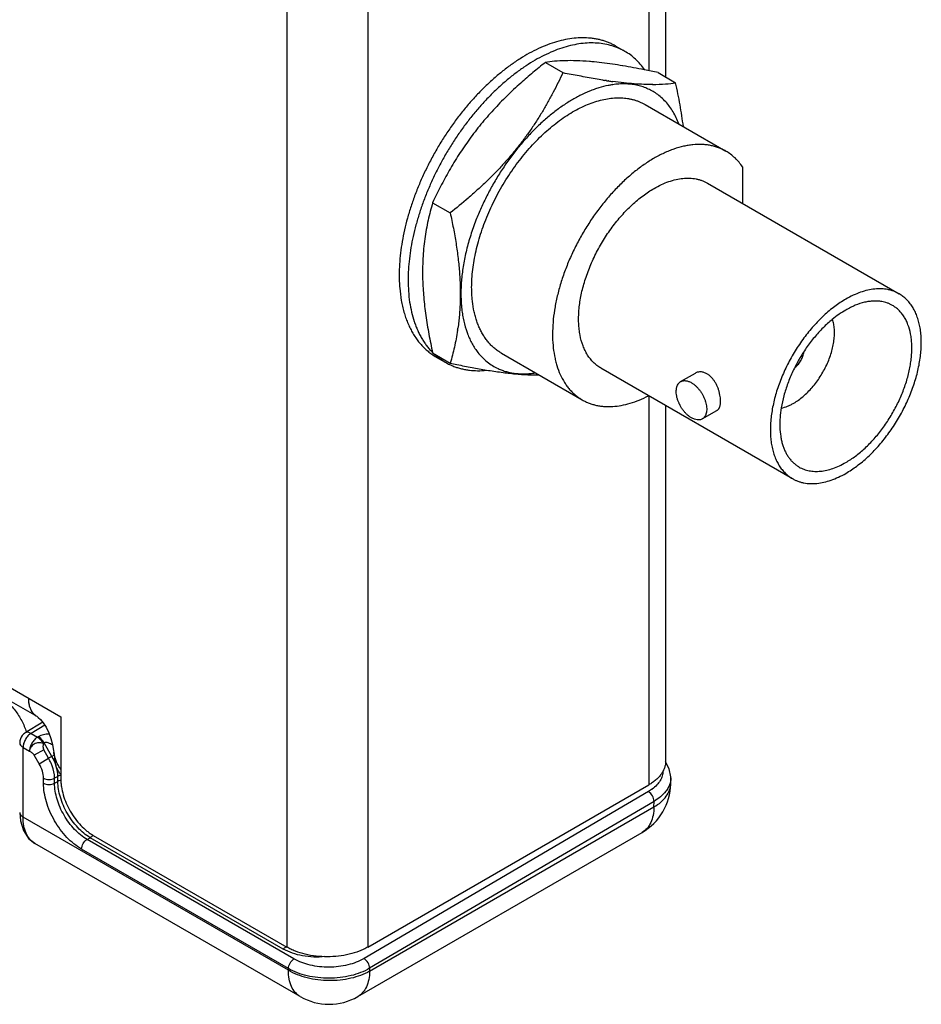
# Model space of a CAD drawing. Header units: inches. Extents: x 0 to 22, y 0 to 17.
# Tile 7 of 23: x 3.5 to 5, y 10.8 to 12.6. Entities that reach past the tile are written whole.
import ezdxf

# ---------------------------------------------------------------- set-up
doc = ezdxf.new("R2010")
doc.units = ezdxf.units.IN
doc.header["$LTSCALE"] = 1.21
doc.header["$MEASUREMENT"] = 0
doc.layers.get('0').update_dxf_attribs({"linetype": 'CONTINUOUS'})
doc.layers.add('FEATURES', color=7, linetype='CONTINUOUS')

msp = doc.modelspace()

# ---------------------------------------------------------------- linework, layer by layer
at = {"color": 3, "linetype": 'CONTINUOUS'}
for p, q in [((3.9316, 13.5412), (3.9316, 10.9456)), ((4.073, 13.5412), (4.073, 10.9456)), ((4.5619, 12.7447), (4.5619, 12.4713)), ((4.5912, 12.7278), (4.5912, 12.4605)), ((2.1426, 12.1525), (3.5384, 11.3465)), ((3.497, 11.3468), (2.1571, 12.1204)), ((4.5619, 11.9055), (4.5619, 11.2279)), ((4.5912, 11.8886), (4.5912, 11.2688)), ((3.4855, 11.3612), (3.4842, 11.365)), ((3.5384, 11.3465), (3.5384, 11.238)), ((3.5308, 11.2683), (3.5285, 11.2748)), ((3.5337, 11.2531), (3.5312, 11.2589)), ((4.073, 10.9456), (4.5619, 11.2279)), ((3.595, 11.14), (3.9316, 10.9456))]:
    msp.add_line(p, q, dxfattribs=at)
at = {"color": 7, "linetype": 'CONTINUOUS'}
for p, q in [((4.5047, 12.5139), (4.5166, 12.507)), ((4.3819, 12.4855), (4.4125, 12.4679)), ((4.5781, 12.468), (4.6087, 12.4504)), ((4.4872, 12.454), (4.4855, 12.4543)), ((4.4883, 12.4539), (4.4872, 12.454)), ((4.4915, 12.4534), (4.4912, 12.4534)), ((4.4972, 12.4466), (4.4971, 12.4466)), ((4.5554, 12.4124), (4.6962, 12.3312)), ((4.7253, 12.3036), (4.7253, 12.2401)), ((4.664, 12.2755), (4.9978, 12.0828)), ((4.1857, 12.2414), (4.2163, 12.2238)), ((4.1857, 11.9798), (4.2163, 11.9622)), ((4.1921, 11.9726), (4.2077, 11.9637)), ((4.3054, 11.9794), (4.4461, 11.8982)), ((4.4783, 11.9538), (4.812, 11.7611)), ((4.6174, 11.9299), (4.643, 11.9447)), ((4.6549, 11.865), (4.6805, 11.8797)), ((3.5072, 11.3371), (3.4765, 11.3185)), ((3.5106, 11.3321), (3.4866, 11.3176)), ((3.4866, 11.3176), (3.4979, 11.311)), ((3.4992, 11.3118), (3.4979, 11.311)), ((3.5092, 11.3012), (3.5079, 11.3005)), ((3.5229, 11.2775), (3.5092, 11.3012)), ((3.4727, 11.2932), (3.484, 11.2867)), ((3.4727, 11.1718), (3.4727, 11.2932)), ((3.5088, 11.2889), (3.4923, 11.2794)), ((3.5008, 11.2648), (3.4923, 11.2794)), ((3.5172, 11.2743), (3.5088, 11.2889)), ((3.5267, 11.2797), (3.5229, 11.2775)), ((3.5008, 11.2648), (3.5172, 11.2743)), ((3.5229, 11.2775), (3.5172, 11.2743)), ((3.5083, 11.2309), (3.5083, 11.2396)), ((3.5333, 11.2427), (3.5276, 11.2395)), ((3.5276, 11.2308), (3.5276, 11.2395)), ((3.5276, 11.2308), (3.5333, 11.2341)), ((3.5333, 11.2341), (3.5333, 11.2427)), ((4.6002, 11.2302), (4.6004, 11.2401)), ((4.6002, 11.2302), (4.6002, 11.2302)), ((4.5613, 11.2164), (4.0662, 10.9256)), ((4.5668, 11.22), (4.5613, 11.2164)), ((4.5711, 11.1993), (4.076, 10.9086)), ((4.5709, 11.1895), (4.5711, 11.1993)), ((4.076, 10.9037), (4.5709, 11.1895)), ((3.9346, 10.9051), (3.4727, 11.1718)), ((4.0553, 10.8594), (4.5502, 11.1451)), ((3.9553, 10.8594), (3.4933, 11.1261)), ((3.5842, 11.1329), (3.5897, 11.136)), ((3.9443, 10.925), (3.5842, 11.1329)), ((3.9255, 10.9422), (3.5897, 11.136)), ((3.9346, 10.9082), (3.5746, 11.1161)), ((3.9346, 10.9082), (3.9346, 10.9051)), ((4.076, 10.9086), (4.076, 10.9037))]:
    msp.add_line(p, q, dxfattribs=at)
at = {"color": 3, "linetype": 'CONTINUOUS'}
for points in [[(3.497, 11.3468), (3.4992, 11.3453), (3.5032, 11.3417), (3.508, 11.3361), (3.513, 11.3283), (3.5175, 11.3188), (3.521, 11.3088), (3.5237, 11.2982), (3.5258, 11.2871), (3.5262, 11.2851)], [(3.5262, 11.2851), (3.5274, 11.2762), (3.5276, 11.2745)]]:
    msp.add_lwpolyline(points, dxfattribs=at)
at = {"color": 7, "linetype": 'CONTINUOUS'}
for points in [[(4.6004, 11.2401), (4.6004, 11.242), (4.5976, 11.2561), (4.591, 11.268)], [(3.4669, 11.1799), (3.4681, 11.1652), (3.4733, 11.1483), (3.4824, 11.1347), (3.4933, 11.1261)]]:
    msp.add_lwpolyline(points, dxfattribs=at)
for centre, radius, start, end in [((4.4525, 12.4236), 0.1043, 59.9989, 63.4581), ((4.4676, 12.4137), 0.1053, 62.2265, 69.6044), ((4.4681, 12.4146), 0.1043, 59.9989, 62.2146), ((4.4166, 11.9727), 0.5163, 84.8982, 85.3439), ((4.3633, 11.5565), 0.9359, 80.5796, 81.6684), ((4.3076, 11.2287), 1.2684, 78.7937, 80.5242), ((4.798, 14.2913), 1.8637, 258.0609, 258.5082), ((4.1998, 10.679), 1.8285, 78.0612, 78.8277), ((4.6231, 13.3512), 0.9074, 261.0495, 261.2805), ((4.6139, 13.2907), 0.8463, 261.4603, 261.6596), ((4.5205, 12.2989), 0.1495, 99.0216, 101.3752), ((4.6055, 13.2324), 0.7873, 261.6773, 262.2403), ((4.5197, 12.304), 0.1444, 98.2057, 98.9766), ((4.5662, 12.7448), 0.2975, 270.4699, 274.8377), ((4.5695, 12.7046), 0.2573, 274.8715, 278.7711), ((3.8225, 12.0814), 0.4112, 351.3253, 351.8541), ((4.3895, 12.0675), 0.153, 197.8693, 200.5664), ((4.3837, 12.0654), 0.1468, 200.589, 200.8293), ((4.2444, 12.0631), 0.1045, 234.8604, 239.9948), ((4.2636, 12.0585), 0.1102, 225.3537, 228.1317), ((4.2621, 12.0569), 0.1081, 228.138, 230.4069), ((4.2602, 12.0546), 0.105, 230.3847, 239.9841), ((4.2599, 12.054), 0.1044, 239.9992, 244.5757), ((4.2603, 12.055), 0.1054, 244.5749, 249.075), ((4.616, 13.8537), 1.9334, 258.0674, 258.4225), ((3.4869, 11.3014), 0.02, 141.1173, 180.0124), ((3.4425, 11.2313), 0.0862, 23.5221, 29.9233), ((4.5002, 11.2317), 0.1, 300.0013, 359.124), ((4.5266, 11.2765), 0.0694, 305.4216, 306.3991), ((4.0053, 10.946), 0.1, 239.9997, 299.9997)]:
    msp.add_arc(centre, radius, start, end, dxfattribs=at)
for points, knots in [([(4.4991, 12.5169), (4.4972, 12.5179), (4.4932, 12.5197), (4.487, 12.5221), (4.4807, 12.5241), (4.4742, 12.5257), (4.4675, 12.527), (4.4583, 12.5282), (4.4464, 12.5288), (4.4317, 12.5279), (4.4167, 12.5256), (4.4012, 12.5217), (4.3855, 12.5165), (4.3697, 12.5097), (4.3537, 12.5016), (4.3376, 12.4921), (4.3217, 12.4813), (4.3059, 12.4693), (4.2903, 12.4561), (4.275, 12.4418), (4.2601, 12.4264), (4.2456, 12.4101), (4.2317, 12.3929), (4.2185, 12.3749), (4.2058, 12.3562), (4.194, 12.3369), (4.1829, 12.3172), (4.1728, 12.297), (4.1635, 12.2766), (4.1552, 12.256), (4.1479, 12.2353), (4.1417, 12.2147), (4.1365, 12.1942), (4.1325, 12.174), (4.1296, 12.1541), (4.1278, 12.1347), (4.1274, 12.122), (4.1274, 12.1157)], [0, 0, 0, 0, 0.010628, 0.02131, 0.032073, 0.042943, 0.053943, 0.065099, 0.087946, 0.111639, 0.136295, 0.161995, 0.188791, 0.21671, 0.245749, 0.275888, 0.307084, 0.339277, 0.372394, 0.406348, 0.441043, 0.476372, 0.512222, 0.548472, 0.585, 0.621679, 0.65838, 0.694974, 0.731335, 0.767336, 0.802858, 0.837785, 0.872006, 0.90542, 0.937943, 0.969499, 1, 1, 1, 1]), ([(4.5043, 12.5124), (4.5003, 12.5139), (4.4919, 12.5164), (4.4788, 12.5188), (4.4651, 12.5198), (4.451, 12.5193), (4.4364, 12.5174), (4.4215, 12.5141), (4.4063, 12.5094), (4.3909, 12.5033), (4.3754, 12.4959), (4.3598, 12.4872), (4.3442, 12.4772), (4.3287, 12.4661), (4.3135, 12.4537), (4.2984, 12.4403), (4.2837, 12.4259), (4.2694, 12.4105), (4.2555, 12.3943), (4.2422, 12.3772), (4.2295, 12.3595), (4.2175, 12.3411), (4.2062, 12.3222), (4.1957, 12.3028), (4.186, 12.2831), (4.1772, 12.2632), (4.1693, 12.2431), (4.1624, 12.223), (4.1565, 12.2029), (4.1516, 12.183), (4.1478, 12.1634), (4.145, 12.1441), (4.1434, 12.1252), (4.143, 12.1128), (4.143, 12.1067)], [0, 0, 0, 0, 0.021372, 0.043218, 0.065709, 0.088988, 0.113171, 0.138341, 0.164558, 0.191852, 0.220231, 0.24968, 0.280167, 0.311644, 0.344047, 0.3773, 0.411317, 0.446002, 0.481253, 0.51696, 0.553009, 0.589284, 0.625665, 0.66203, 0.698259, 0.734234, 0.769836, 0.804955, 0.839482, 0.873314, 0.906359, 0.938537, 0.969778, 1, 1, 1, 1]), ([(4.5546, 12.4734), (4.5522, 12.4767), (4.5473, 12.4829), (4.539, 12.4914), (4.53, 12.4988), (4.5235, 12.503), (4.5202, 12.5049)], [0, 0, 0, 0, 0.25664, 0.507663, 0.754818, 1, 1, 1, 1]), ([(4.3819, 12.4855), (4.3746, 12.4798), (4.3601, 12.4681), (4.346, 12.4559), (4.3391, 12.4497)], [0, 0, 0, 0, 0.500389, 1, 1, 1, 1]), ([(4.4585, 12.4873), (4.451, 12.4879), (4.4369, 12.4887), (4.4167, 12.4888), (4.3986, 12.4878), (4.3872, 12.4864), (4.3819, 12.4855)], [0, 0, 0, 0, 0.291882, 0.553703, 0.788335, 1, 1, 1, 1]), ([(4.4989, 12.4826), (4.4927, 12.4835), (4.4805, 12.4851), (4.4684, 12.4864), (4.4625, 12.4869)], [0, 0, 0, 0, 0.515444, 1, 1, 1, 1]), ([(4.4125, 12.4679), (4.4071, 12.4564), (4.3987, 12.4392), (4.3865, 12.4168), (4.3768, 12.4), (4.3665, 12.3835), (4.3575, 12.37), (4.3499, 12.3593), (4.3421, 12.3487), (4.332, 12.3356), (4.3214, 12.3229), (4.3126, 12.3129), (4.3036, 12.303), (4.292, 12.2908), (4.2776, 12.2767), (4.2628, 12.2629), (4.2426, 12.245), (4.2269, 12.2322), (4.2163, 12.2238)], [0, 0, 0, 0, 0.120357, 0.18106, 0.242142, 0.303614, 0.365483, 0.396564, 0.427742, 0.490368, 0.553334, 0.584932, 0.6166, 0.680117, 0.743842, 0.80773, 0.871741, 1, 1, 1, 1]), ([(4.4819, 12.4548), (4.4775, 12.4555), (4.4685, 12.457), (4.4548, 12.4595), (4.4409, 12.4621), (4.4315, 12.464), (4.4267, 12.4649)], [0, 0, 0, 0, 0.240371, 0.487631, 0.741071, 1, 1, 1, 1]), ([(4.3391, 12.4497), (4.3307, 12.4422), (4.3145, 12.4271), (4.2913, 12.4032), (4.2696, 12.3782), (4.2495, 12.3522), (4.2312, 12.3254), (4.2145, 12.2979), (4.1993, 12.2699), (4.1901, 12.251), (4.1857, 12.2414)], [0, 0, 0, 0, 0.128431, 0.256257, 0.383227, 0.509108, 0.633737, 0.757054, 0.879104, 1, 1, 1, 1]), ([(4.491, 12.4455), (4.4856, 12.4444), (4.4775, 12.4424), (4.4668, 12.4388), (4.4557, 12.4345), (4.4447, 12.4294), (4.4337, 12.4236), (4.4225, 12.4171), (4.4085, 12.4079), (4.3921, 12.3954), (4.3759, 12.3815), (4.3602, 12.3663), (4.3449, 12.3499), (4.3303, 12.3323), (4.3164, 12.3138), (4.3033, 12.2944), (4.2911, 12.2743), (4.28, 12.2536), (4.2699, 12.2325), (4.2639, 12.2182), (4.2611, 12.211)], [0, 0, 0, 0, 0.048581, 0.073789, 0.099614, 0.153118, 0.180802, 0.209091, 0.267421, 0.327975, 0.390564, 0.454959, 0.5209, 0.588103, 0.656262, 0.72506, 0.794161, 0.863239, 0.931977, 1, 1, 1, 1]), ([(4.5753, 12.4311), (4.5727, 12.4329), (4.5673, 12.4363), (4.5588, 12.4405), (4.5497, 12.4438), (4.5403, 12.4462), (4.5304, 12.4478), (4.5202, 12.4484), (4.5097, 12.4482), (4.5027, 12.4474), (4.4991, 12.4469)], [0, 0, 0, 0, 0.119111, 0.238367, 0.3586, 0.480612, 0.60514, 0.73285, 0.864312, 1, 1, 1, 1]), ([(4.5687, 12.4472), (4.5635, 12.4472), (4.5528, 12.4473), (4.536, 12.4483), (4.518, 12.4499), (4.5056, 12.4514), (4.4992, 12.4523)], [0, 0, 0, 0, 0.221572, 0.462054, 0.721757, 1, 1, 1, 1]), ([(4.6221, 12.374), (4.6205, 12.3866), (4.6176, 12.4057), (4.6128, 12.4311), (4.6101, 12.4439), (4.6087, 12.4504)], [0, 0, 0, 0, 0.493944, 0.745682, 1, 1, 1, 1]), ([(4.5914, 12.417), (4.5889, 12.4197), (4.5838, 12.4247), (4.5782, 12.4291), (4.5753, 12.4311)], [0, 0, 0, 0, 0.503667, 1, 1, 1, 1]), ([(4.2536, 12.0938), (4.2536, 12.0989), (4.254, 12.1093), (4.2554, 12.1251), (4.2578, 12.1412), (4.2612, 12.1576), (4.2654, 12.1743), (4.2705, 12.191), (4.2765, 12.2078), (4.2833, 12.2245), (4.291, 12.2411), (4.2993, 12.2574), (4.3084, 12.2734), (4.3182, 12.289), (4.3285, 12.3041), (4.3394, 12.3185), (4.3508, 12.3324), (4.3626, 12.3454), (4.3748, 12.3577), (4.3873, 12.3691), (4.4, 12.3796), (4.4129, 12.3891), (4.4259, 12.3975), (4.4389, 12.4048), (4.4518, 12.4111), (4.4647, 12.4161), (4.4774, 12.42), (4.4898, 12.4226), (4.5019, 12.4241), (4.5136, 12.4243), (4.5231, 12.4234), (4.5304, 12.422), (4.5357, 12.4207), (4.5409, 12.4191), (4.5459, 12.4172), (4.5508, 12.415), (4.5539, 12.4133), (4.5554, 12.4124)], [0, 0, 0, 0, 0.030656, 0.062385, 0.095098, 0.128718, 0.163154, 0.198301, 0.234046, 0.270266, 0.306838, 0.343631, 0.380512, 0.417349, 0.45401, 0.490362, 0.526279, 0.561638, 0.596325, 0.630229, 0.663255, 0.695315, 0.726338, 0.756268, 0.785067, 0.81272, 0.839235, 0.864647, 0.889024, 0.912464, 0.935099, 0.94617, 0.957105, 0.967928, 0.978666, 0.989348, 1, 1, 1, 1]), ([(4.6144, 12.3786), (4.613, 12.3823), (4.6099, 12.3894), (4.6045, 12.3995), (4.5984, 12.4087), (4.5938, 12.4144), (4.5914, 12.417)], [0, 0, 0, 0, 0.262287, 0.515644, 0.761115, 1, 1, 1, 1]), ([(4.6962, 12.3312), (4.6941, 12.3323), (4.6899, 12.3345), (4.6833, 12.3373), (4.6765, 12.3395), (4.6693, 12.3412), (4.662, 12.3423), (4.6518, 12.3431), (4.6413, 12.3427), (4.6306, 12.3413), (4.6195, 12.3391), (4.6082, 12.3358), (4.597, 12.3316), (4.5854, 12.3265), (4.5707, 12.3189), (4.5534, 12.3079), (4.5363, 12.295), (4.5195, 12.2804), (4.5032, 12.2642), (4.4875, 12.2466), (4.4727, 12.2277), (4.4588, 12.2078), (4.446, 12.187), (4.4343, 12.1654), (4.424, 12.1434), (4.4151, 12.1211), (4.4077, 12.0988), (4.4018, 12.0766), (4.3976, 12.0547), (4.395, 12.0334), (4.3941, 12.0129), (4.3949, 11.9934), (4.397, 11.9779), (4.3996, 11.9661), (4.4026, 11.9552), (4.4074, 11.9424), (4.4136, 11.9306), (4.4194, 11.9222), (4.424, 11.9164), (4.429, 11.911), (4.4344, 11.9062), (4.4401, 11.9019), (4.4441, 11.8993), (4.4461, 11.8982)], [0, 0, 0, 0, 0.011243, 0.02254, 0.033944, 0.045505, 0.05727, 0.06928, 0.094166, 0.107118, 0.120434, 0.148211, 0.162703, 0.177598, 0.208583, 0.241126, 0.275128, 0.310449, 0.346916, 0.384331, 0.422473, 0.461109, 0.499994, 0.538879, 0.577516, 0.615659, 0.653074, 0.689543, 0.724866, 0.758869, 0.791415, 0.822402, 0.851781, 0.865873, 0.879572, 0.905828, 0.930717, 0.942727, 0.954492, 0.966053, 0.977458, 0.988756, 1, 1, 1, 1]), ([(4.7253, 12.3036), (4.7233, 12.3065), (4.7192, 12.3119), (4.7122, 12.3194), (4.7046, 12.3259), (4.699, 12.3295), (4.6962, 12.3312)], [0, 0, 0, 0, 0.257458, 0.508717, 0.755528, 1, 1, 1, 1]), ([(4.5711, 12.2663), (4.5753, 12.2687), (4.5837, 12.2731), (4.5965, 12.2783), (4.609, 12.282), (4.6212, 12.284), (4.6311, 12.2844), (4.6386, 12.2838), (4.6441, 12.283), (4.6494, 12.2817), (4.6545, 12.2801), (4.6594, 12.278), (4.6625, 12.2764), (4.664, 12.2755)], [0, 0, 0, 0, 0.148506, 0.289434, 0.422629, 0.548499, 0.667823, 0.725409, 0.781814, 0.837243, 0.891922, 0.94609, 1, 1, 1, 1]), ([(4.4783, 11.9538), (4.476, 11.9551), (4.4716, 11.9581), (4.4655, 11.9633), (4.46, 11.9694), (4.4551, 11.9763), (4.4509, 11.9839), (4.446, 11.9952), (4.4426, 12.0077), (4.4406, 12.021), (4.4398, 12.0316), (4.4397, 12.0427), (4.4403, 12.0542), (4.4416, 12.066), (4.4436, 12.0781), (4.4463, 12.0904), (4.4509, 12.107), (4.4582, 12.1279), (4.4674, 12.1484), (4.4759, 12.1644), (4.4828, 12.1761), (4.4902, 12.1876), (4.5006, 12.2023), (4.5145, 12.2194), (4.5296, 12.2349), (4.5422, 12.246), (4.5517, 12.2536), (4.5613, 12.2604), (4.5679, 12.2644), (4.5711, 12.2663)], [0, 0, 0, 0, 0.021326, 0.04288, 0.06488, 0.087519, 0.110962, 0.135343, 0.187231, 0.214888, 0.243691, 0.273626, 0.304653, 0.336718, 0.369749, 0.403658, 0.438349, 0.509617, 0.582622, 0.619465, 0.656352, 0.693149, 0.729727, 0.801686, 0.871256, 0.904883, 0.937611, 0.969349, 1, 1, 1, 1]), ([(4.1857, 12.2414), (4.1842, 12.2364), (4.1814, 12.2262), (4.1777, 12.2107), (4.1745, 12.1946), (4.1719, 12.1782), (4.1699, 12.1613), (4.1686, 12.1439), (4.1681, 12.126), (4.1682, 12.1139), (4.1683, 12.1078)], [0, 0, 0, 0, 0.116152, 0.234346, 0.354851, 0.477939, 0.603852, 0.732777, 0.864823, 1, 1, 1, 1]), ([(4.2163, 12.2238), (4.2182, 12.2149), (4.2218, 12.1972), (4.2265, 12.1708), (4.2301, 12.1447), (4.2322, 12.1232), (4.2333, 12.1063), (4.2337, 12.0938), (4.2338, 12.0815), (4.2336, 12.0695), (4.2331, 12.0576), (4.2323, 12.0459), (4.2311, 12.0344), (4.2302, 12.0269), (4.2296, 12.0231)], [0, 0, 0, 0, 0.134912, 0.267801, 0.398217, 0.525691, 0.588193, 0.649809, 0.710507, 0.770266, 0.829081, 0.886958, 0.943921, 1, 1, 1, 1]), ([(4.2611, 12.211), (4.2594, 12.2067), (4.2562, 12.198), (4.2504, 12.1808), (4.2444, 12.1593), (4.2399, 12.1378), (4.2374, 12.1209), (4.236, 12.1085), (4.2352, 12.0964), (4.2347, 12.0808), (4.2353, 12.0655), (4.237, 12.0508), (4.2393, 12.0371), (4.2418, 12.027), (4.2439, 12.0206)], [0, 0, 0, 0, 0.071446, 0.142166, 0.280821, 0.415054, 0.4803, 0.544182, 0.606625, 0.667568, 0.784748, 0.840962, 0.895571, 1, 1, 1, 1]), ([(4.1274, 12.1157), (4.1274, 12.1118), (4.1276, 12.1042), (4.1285, 12.0894), (4.1303, 12.075), (4.1331, 12.0611), (4.1356, 12.0512), (4.1386, 12.0418), (4.142, 12.0327), (4.1459, 12.0241), (4.1501, 12.016), (4.1548, 12.0083), (4.1599, 12.0011), (4.1654, 11.9944), (4.1713, 11.9883), (4.1776, 11.9827), (4.182, 11.9793), (4.1843, 11.9777)], [0, 0, 0, 0, 0.07454, 0.147361, 0.287625, 0.355081, 0.420777, 0.48476, 0.547092, 0.607852, 0.667137, 0.725067, 0.781785, 0.83745, 0.892242, 0.946356, 1, 1, 1, 1]), ([(4.143, 12.1067), (4.143, 12.1002), (4.1434, 12.0874), (4.1454, 12.0688), (4.1487, 12.0511), (4.1526, 12.0372), (4.1564, 12.0267), (4.1596, 12.0192), (4.163, 12.012), (4.1667, 12.0052), (4.1708, 11.9987), (4.1751, 11.9926), (4.1798, 11.9868), (4.1831, 11.9832), (4.1848, 11.9815)], [0, 0, 0, 0, 0.144445, 0.283045, 0.415658, 0.542428, 0.603731, 0.663702, 0.722403, 0.779911, 0.836316, 0.891722, 0.946241, 1, 1, 1, 1]), ([(4.1683, 12.1078), (4.1685, 12.1027), (4.1689, 12.0924), (4.1705, 12.0714), (4.1736, 12.0448), (4.1789, 12.0124), (4.1833, 11.9907), (4.1857, 11.9798)], [0, 0, 0, 0, 0.118892, 0.239841, 0.487314, 0.741144, 1, 1, 1, 1]), ([(4.3054, 11.9794), (4.3034, 11.9806), (4.2994, 11.9831), (4.2937, 11.9875), (4.2883, 11.9923), (4.2833, 11.9976), (4.2787, 12.0034), (4.2744, 12.0097), (4.2705, 12.0164), (4.267, 12.0235), (4.2639, 12.0311), (4.2612, 12.039), (4.2588, 12.0474), (4.2563, 12.0591), (4.2546, 12.0714), (4.2538, 12.084), (4.2536, 12.0905), (4.2536, 12.0938)], [0, 0, 0, 0, 0.053899, 0.108056, 0.162724, 0.218143, 0.274536, 0.332107, 0.391035, 0.451479, 0.513566, 0.577397, 0.643054, 0.710598, 0.851451, 0.924794, 1, 1, 1, 1]), ([(4.9978, 12.0828), (4.9963, 12.0837), (4.9931, 12.0853), (4.9882, 12.0874), (4.9831, 12.089), (4.9779, 12.0903), (4.9724, 12.0911), (4.9648, 12.0917), (4.9549, 12.0913), (4.9427, 12.0893), (4.9302, 12.0856), (4.9174, 12.0804), (4.9091, 12.076), (4.9049, 12.0736)], [0, 0, 0, 0, 0.05391, 0.108078, 0.162757, 0.218186, 0.27459, 0.332175, 0.451502, 0.577375, 0.710563, 0.851482, 1, 1, 1, 1]), ([(4.9049, 12.0736), (4.9016, 12.0717), (4.8951, 12.0676), (4.8855, 12.0609), (4.876, 12.0533), (4.8634, 12.0422), (4.8482, 12.0267), (4.8315, 12.006), (4.8189, 11.9873), (4.8097, 11.9717), (4.8033, 11.9596), (4.7974, 11.9474), (4.7922, 11.935), (4.7875, 11.9225), (4.7822, 11.9061), (4.7772, 11.8858), (4.7743, 11.8656), (4.7735, 11.85), (4.7736, 11.8389), (4.7744, 11.8283), (4.7759, 11.8181), (4.7781, 11.8085), (4.781, 11.7995), (4.7846, 11.7912), (4.7889, 11.7836), (4.7937, 11.7767), (4.7992, 11.7706), (4.8053, 11.7654), (4.8097, 11.7624), (4.812, 11.7611)], [0, 0, 0, 0, 0.030653, 0.06239, 0.095115, 0.12874, 0.19831, 0.270268, 0.343624, 0.38051, 0.417352, 0.454016, 0.490373, 0.526294, 0.561658, 0.630236, 0.695305, 0.726333, 0.756266, 0.785069, 0.812726, 0.839244, 0.86466, 0.88904, 0.912483, 0.935121, 0.95712, 0.978674, 1, 1, 1, 1]), ([(4.9049, 11.7703), (4.9082, 11.7722), (4.9147, 11.7763), (4.9243, 11.783), (4.9338, 11.7906), (4.9464, 11.8017), (4.9615, 11.8172), (4.9783, 11.8379), (4.9909, 11.8566), (5.0001, 11.8722), (5.0065, 11.8843), (5.0123, 11.8965), (5.0176, 11.9089), (5.0223, 11.9214), (5.0276, 11.9378), (5.0326, 11.9581), (5.0355, 11.9783), (5.0363, 11.9939), (5.0362, 12.005), (5.0354, 12.0156), (5.0339, 12.0258), (5.0317, 12.0354), (5.0287, 12.0444), (5.0252, 12.0527), (5.0209, 12.0603), (5.016, 12.0672), (5.0106, 12.0733), (5.0045, 12.0785), (5.0001, 12.0815), (4.9978, 12.0828)], [0, 0, 0, 0, 0.030653, 0.06239, 0.095115, 0.12874, 0.19831, 0.270268, 0.343624, 0.38051, 0.417352, 0.454016, 0.490373, 0.526294, 0.561658, 0.630236, 0.695305, 0.726333, 0.756266, 0.785069, 0.812726, 0.839244, 0.86466, 0.88904, 0.912483, 0.935121, 0.95712, 0.978674, 1, 1, 1, 1]), ([(4.9675, 12.0694), (4.9651, 12.0698), (4.9603, 12.0703), (4.9529, 12.0703), (4.9452, 12.0696), (4.9346, 12.0676), (4.9237, 12.064), (4.913, 12.0591), (4.9076, 12.0562), (4.9049, 12.0546)], [0, 0, 0, 0, 0.108951, 0.221581, 0.338518, 0.460261, 0.719286, 0.857024, 1, 1, 1, 1]), ([(4.9862, 12.0627), (4.9847, 12.0635), (4.9818, 12.065), (4.9772, 12.0669), (4.9724, 12.0684), (4.9691, 12.0691), (4.9675, 12.0694)], [0, 0, 0, 0, 0.24669, 0.494726, 0.745417, 1, 1, 1, 1]), ([(4.9049, 12.0546), (4.9008, 12.0523), (4.8927, 12.0471), (4.885, 12.0412), (4.8812, 12.0381)], [0, 0, 0, 0, 0.488308, 1, 1, 1, 1]), ([(4.9049, 11.7893), (4.9078, 11.7909), (4.9135, 11.7945), (4.9249, 11.8025), (4.9388, 11.8142), (4.9545, 11.8303), (4.9666, 11.8453), (4.9757, 11.8581), (4.9821, 11.8682), (4.9882, 11.8785), (4.9956, 11.8925), (5.0037, 11.9103), (5.0101, 11.9286), (5.0141, 11.9432), (5.0164, 11.954), (5.0182, 11.9645), (5.0193, 11.9748), (5.0199, 11.9849), (5.0198, 11.9946), (5.0191, 12.0039), (5.0173, 12.0155), (5.0144, 12.0264), (5.0101, 12.0363), (5.0064, 12.043), (5.0021, 12.049), (4.9973, 12.0543), (4.992, 12.0589), (4.9881, 12.0615), (4.9862, 12.0627)], [0, 0, 0, 0, 0.030652, 0.06239, 0.128724, 0.198296, 0.270257, 0.306835, 0.343633, 0.380521, 0.417364, 0.490371, 0.561641, 0.596333, 0.630243, 0.663274, 0.69534, 0.726368, 0.756303, 0.785107, 0.812765, 0.864654, 0.889035, 0.912479, 0.935118, 0.957119, 0.978673, 1, 1, 1, 1]), ([(4.8812, 12.0381), (4.8784, 12.0358), (4.873, 12.0311), (4.8651, 12.0236), (4.8575, 12.0155), (4.8475, 12.0041), (4.8358, 11.9887), (4.8254, 11.9723), (4.8179, 11.9586), (4.8127, 11.9482), (4.808, 11.9376), (4.8024, 11.9234), (4.7968, 11.9058), (4.7936, 11.8915), (4.7925, 11.8844)], [0, 0, 0, 0, 0.058807, 0.119041, 0.180544, 0.243128, 0.370681, 0.500016, 0.56481, 0.629378, 0.693499, 0.756954, 0.881003, 1, 1, 1, 1]), ([(4.8144, 11.8926), (4.8172, 11.8942), (4.8229, 11.8979), (4.8311, 11.9043), (4.839, 11.9117), (4.8466, 11.92), (4.8538, 11.929), (4.8604, 11.9386), (4.8664, 11.9487), (4.8717, 11.9591), (4.8762, 11.9698), (4.8798, 11.9805), (4.8825, 11.9912), (4.8841, 11.9999), (4.8848, 12.0068), (4.8852, 12.0133), (4.8851, 12.0197), (4.8845, 12.0258), (4.8836, 12.0315), (4.8825, 12.0356), (4.8816, 12.0383)], [0, 0, 0, 0, 0.057969, 0.119057, 0.182782, 0.248681, 0.316236, 0.384841, 0.45387, 0.522685, 0.590658, 0.65718, 0.721688, 0.783677, 0.813602, 0.842751, 0.898565, 0.92521, 0.950997, 1, 1, 1, 1]), ([(4.2291, 12.0194), (4.2283, 12.0144), (4.2266, 12.0046), (4.2236, 11.9901), (4.2202, 11.976), (4.2176, 11.9667), (4.2163, 11.9622)], [0, 0, 0, 0, 0.256736, 0.508662, 0.756263, 1, 1, 1, 1]), ([(4.2465, 12.0132), (4.2476, 12.0102), (4.2501, 12.0043), (4.2544, 11.9958), (4.2592, 11.9879), (4.2627, 11.983), (4.2645, 11.9806)], [0, 0, 0, 0, 0.260398, 0.513407, 0.759676, 1, 1, 1, 1]), ([(4.8168, 11.9554), (4.8178, 11.9561), (4.8197, 11.9577), (4.8224, 11.9605), (4.8248, 11.9637), (4.827, 11.9671), (4.8288, 11.9707), (4.8303, 11.9743), (4.8314, 11.978), (4.8318, 11.9805), (4.8319, 11.9817)], [0, 0, 0, 0, 0.117713, 0.241653, 0.369945, 0.500499, 0.63099, 0.759134, 0.882764, 1, 1, 1, 1]), ([(4.2645, 11.9806), (4.2669, 11.9776), (4.272, 11.9719), (4.2804, 11.9642), (4.2896, 11.9577), (4.2961, 11.9542), (4.2995, 11.9526)], [0, 0, 0, 0, 0.255555, 0.505898, 0.753258, 1, 1, 1, 1]), ([(4.2227, 11.9565), (4.2248, 11.9557), (4.2291, 11.9542), (4.2358, 11.9524), (4.2426, 11.9509), (4.252, 11.9495), (4.2642, 11.9487), (4.2741, 11.9492), (4.2791, 11.9497)], [0, 0, 0, 0, 0.119249, 0.239605, 0.361364, 0.484806, 0.73764, 1, 1, 1, 1]), ([(4.228, 11.9597), (4.2367, 11.9579), (4.2538, 11.9546), (4.271, 11.9515), (4.2794, 11.9501)], [0, 0, 0, 0, 0.510918, 1, 1, 1, 1]), ([(4.2794, 11.9501), (4.2837, 11.9494), (4.2923, 11.9481), (4.305, 11.9463), (4.3172, 11.9447), (4.329, 11.9435), (4.3402, 11.9426), (4.3542, 11.9417), (4.3644, 11.9415), (4.3711, 11.9415)], [0, 0, 0, 0, 0.143818, 0.282798, 0.41656, 0.544797, 0.667293, 0.783961, 1, 1, 1, 1]), ([(4.2995, 11.9526), (4.3019, 11.9516), (4.3067, 11.9496), (4.3141, 11.9472), (4.3218, 11.9454), (4.3298, 11.9441), (4.338, 11.9435), (4.3465, 11.9435), (4.3551, 11.944), (4.3609, 11.9447), (4.3638, 11.9452)], [0, 0, 0, 0, 0.11793, 0.236971, 0.357629, 0.480371, 0.605626, 0.733773, 0.865137, 1, 1, 1, 1]), ([(4.6174, 11.9299), (4.6181, 11.9303), (4.6194, 11.9309), (4.6215, 11.9315), (4.6237, 11.9317), (4.627, 11.9316), (4.6303, 11.9308), (4.6337, 11.9294), (4.6353, 11.9286), (4.6362, 11.9281)], [0, 0, 0, 0, 0.10807, 0.218154, 0.332109, 0.4515, 0.710525, 0.851584, 1, 1, 1, 1]), ([(4.6631, 11.9436), (4.6623, 11.9441), (4.6605, 11.945), (4.6579, 11.946), (4.6552, 11.9467), (4.6526, 11.947), (4.65, 11.9469), (4.6475, 11.9465), (4.6452, 11.9458), (4.6437, 11.9451), (4.643, 11.9447)], [0, 0, 0, 0, 0.139897, 0.274627, 0.404284, 0.529341, 0.650545, 0.768761, 0.884917, 1, 1, 1, 1]), ([(4.6805, 11.8797), (4.6809, 11.88), (4.6817, 11.8805), (4.6827, 11.8814), (4.6836, 11.8826), (4.6844, 11.8839), (4.6851, 11.8853), (4.6857, 11.8869), (4.6862, 11.8887), (4.6867, 11.8912), (4.687, 11.8948), (4.6869, 11.8994), (4.6863, 11.9042), (4.6853, 11.9093), (4.6839, 11.9145), (4.6821, 11.9197), (4.6798, 11.9247), (4.6771, 11.9295), (4.6741, 11.9338), (4.6707, 11.9377), (4.6671, 11.941), (4.6645, 11.9428), (4.6631, 11.9436)], [0, 0, 0, 0, 0.018537, 0.037434, 0.057024, 0.077586, 0.099337, 0.122443, 0.14701, 0.17308, 0.229701, 0.291975, 0.359111, 0.430038, 0.503562, 0.578467, 0.653584, 0.727835, 0.80027, 0.870124, 0.936853, 1, 1, 1, 1]), ([(4.6362, 11.8668), (4.6348, 11.8676), (4.6322, 11.8694), (4.6284, 11.8726), (4.6248, 11.8763), (4.6214, 11.8805), (4.6183, 11.885), (4.6156, 11.8898), (4.6134, 11.8948), (4.6116, 11.8998), (4.6104, 11.9048), (4.6097, 11.9096), (4.6096, 11.9141), (4.61, 11.9177), (4.6106, 11.9204), (4.6114, 11.9227), (4.6124, 11.9249), (4.6138, 11.9268), (4.6149, 11.928), (4.6161, 11.9291), (4.617, 11.9297), (4.6174, 11.9299)], [0, 0, 0, 0, 0.062323, 0.128718, 0.198321, 0.270275, 0.343647, 0.417377, 0.490398, 0.56168, 0.630273, 0.695359, 0.756304, 0.812741, 0.839264, 0.864688, 0.912461, 0.935104, 0.957109, 0.978669, 1, 1, 1, 1]), ([(4.6362, 11.9281), (4.6375, 11.9273), (4.6402, 11.9255), (4.644, 11.9223), (4.6476, 11.9186), (4.651, 11.9144), (4.6541, 11.9099), (4.6568, 11.9051), (4.659, 11.9001), (4.6607, 11.8951), (4.662, 11.8902), (4.6627, 11.8853), (4.6628, 11.8808), (4.6624, 11.8772), (4.6618, 11.8746), (4.661, 11.8722), (4.66, 11.87), (4.6586, 11.8681), (4.6575, 11.8669), (4.6563, 11.8658), (4.6554, 11.8653), (4.6549, 11.865)], [0, 0, 0, 0, 0.062323, 0.128718, 0.198321, 0.270275, 0.343647, 0.417377, 0.490398, 0.56168, 0.630273, 0.695359, 0.756304, 0.812741, 0.839264, 0.864688, 0.912461, 0.935104, 0.957109, 0.978669, 1, 1, 1, 1]), ([(4.4461, 11.8982), (4.448, 11.8971), (4.4519, 11.895), (4.458, 11.8924), (4.4644, 11.8902), (4.4709, 11.8886), (4.4777, 11.8874), (4.4871, 11.8864), (4.4993, 11.8864), (4.5144, 11.8883), (4.5299, 11.8921), (4.5458, 11.8977), (4.5562, 11.9026), (4.5615, 11.9053)], [0, 0, 0, 0, 0.054733, 0.109694, 0.165104, 0.221176, 0.278112, 0.336098, 0.455792, 0.581425, 0.713754, 0.853227, 1, 1, 1, 1]), ([(4.7925, 11.8844), (4.7915, 11.8786), (4.7905, 11.87), (4.7899, 11.8586), (4.79, 11.8478), (4.791, 11.8374), (4.7928, 11.8275), (4.7946, 11.8206), (4.7969, 11.8141), (4.7995, 11.808), (4.8026, 11.8023), (4.8061, 11.7971), (4.8099, 11.7923), (4.8141, 11.7881), (4.8187, 11.7843), (4.822, 11.7822), (4.8236, 11.7812)], [0, 0, 0, 0, 0.153876, 0.227717, 0.299354, 0.435715, 0.500467, 0.562949, 0.623236, 0.681454, 0.737771, 0.792401, 0.845613, 0.897714, 0.949052, 1, 1, 1, 1]), ([(4.7928, 11.884), (4.7964, 11.8847), (4.8019, 11.8865), (4.809, 11.8896), (4.8126, 11.8915), (4.8144, 11.8926)], [0, 0, 0, 0, 0.478326, 0.733942, 1, 1, 1, 1]), ([(4.6549, 11.865), (4.6543, 11.8646), (4.653, 11.864), (4.6509, 11.8634), (4.6487, 11.8632), (4.6454, 11.8633), (4.6421, 11.8641), (4.6387, 11.8655), (4.637, 11.8664), (4.6362, 11.8668)], [0, 0, 0, 0, 0.10807, 0.218154, 0.332109, 0.4515, 0.710525, 0.851584, 1, 1, 1, 1]), ([(4.8236, 11.7812), (4.825, 11.7805), (4.8277, 11.779), (4.832, 11.7772), (4.8364, 11.7758), (4.8411, 11.7747), (4.8458, 11.774), (4.8525, 11.7735), (4.8611, 11.7738), (4.8718, 11.7756), (4.8828, 11.7788), (4.8939, 11.7833), (4.9012, 11.7872), (4.9049, 11.7893)], [0, 0, 0, 0, 0.05391, 0.108078, 0.162757, 0.218186, 0.274591, 0.332177, 0.451501, 0.577371, 0.710566, 0.851494, 1, 1, 1, 1]), ([(4.812, 11.7611), (4.8135, 11.7602), (4.8167, 11.7586), (4.8216, 11.7565), (4.8266, 11.7549), (4.8319, 11.7536), (4.8374, 11.7528), (4.845, 11.7522), (4.8549, 11.7526), (4.867, 11.7546), (4.8796, 11.7583), (4.8923, 11.7635), (4.9007, 11.7679), (4.9049, 11.7703)], [0, 0, 0, 0, 0.05391, 0.108078, 0.162757, 0.218186, 0.27459, 0.332175, 0.451502, 0.577375, 0.710563, 0.851482, 1, 1, 1, 1]), ([(3.4866, 11.3176), (3.4846, 11.3164), (3.4809, 11.3132), (3.4765, 11.3071), (3.4736, 11.3003), (3.4727, 11.2955), (3.4727, 11.2932)], [0, 0, 0, 0, 0.238307, 0.501084, 0.763266, 1, 1, 1, 1]), ([(3.4866, 11.3176), (3.4849, 11.3185), (3.4816, 11.3199), (3.4778, 11.3193), (3.4765, 11.3185)], [0, 0, 0, 0, 0.552962, 1, 1, 1, 1]), ([(3.5184, 11.3163), (3.5149, 11.3163), (3.5083, 11.3156), (3.5019, 11.3134), (3.4992, 11.3118)], [0, 0, 0, 0, 0.523119, 1, 1, 1, 1]), ([(3.4669, 11.3014), (3.4669, 11.2998), (3.4682, 11.2963), (3.4711, 11.2942), (3.4727, 11.2932)], [0, 0, 0, 0, 0.449191, 1, 1, 1, 1]), ([(3.4979, 11.311), (3.496, 11.3099), (3.4922, 11.3066), (3.4879, 11.3006), (3.4849, 11.2938), (3.484, 11.289), (3.484, 11.2867)], [0, 0, 0, 0, 0.238326, 0.501097, 0.763273, 1, 1, 1, 1]), ([(3.5079, 11.3005), (3.5066, 11.3006), (3.504, 11.3012), (3.4999, 11.3016), (3.4958, 11.3006), (3.4909, 11.2984), (3.4859, 11.294), (3.484, 11.289), (3.484, 11.2867)], [0, 0, 0, 0, 0.12455, 0.255871, 0.38993, 0.523538, 0.774946, 1, 1, 1, 1]), ([(3.5079, 11.3005), (3.5073, 11.3016), (3.5046, 11.3057), (3.501, 11.3092), (3.4979, 11.311)], [0, 0, 0, 0, 0.267287, 1, 1, 1, 1]), ([(3.5092, 11.3012), (3.5086, 11.3024), (3.5059, 11.3064), (3.5023, 11.31), (3.4992, 11.3118)], [0, 0, 0, 0, 0.267283, 1, 1, 1, 1]), ([(3.5079, 11.3005), (3.5077, 11.2985), (3.5071, 11.2947), (3.5078, 11.2906), (3.5088, 11.2889)], [0, 0, 0, 0, 0.496867, 1, 1, 1, 1]), ([(3.5239, 11.2975), (3.5216, 11.2989), (3.518, 11.3007), (3.513, 11.3021), (3.5103, 11.3019), (3.5092, 11.3012)], [0, 0, 0, 0, 0.514212, 0.768789, 1, 1, 1, 1]), ([(3.484, 11.2867), (3.4856, 11.2857), (3.4887, 11.2838), (3.4914, 11.281), (3.4923, 11.2794)], [0, 0, 0, 0, 0.485631, 1, 1, 1, 1]), ([(3.5083, 11.2396), (3.5083, 11.2438), (3.5067, 11.2526), (3.5031, 11.2608), (3.5008, 11.2648)], [0, 0, 0, 0, 0.474421, 1, 1, 1, 1]), ([(3.5276, 11.2395), (3.5276, 11.2415), (3.527, 11.2506), (3.5243, 11.2594), (3.5215, 11.2657)], [0, 0, 0, 0, 0.231107, 1, 1, 1, 1]), ([(3.5333, 11.2427), (3.5333, 11.2485), (3.5311, 11.2607), (3.5261, 11.272), (3.5229, 11.2775)], [0, 0, 0, 0, 0.474529, 1, 1, 1, 1]), ([(3.5384, 11.2445), (3.5379, 11.2444), (3.5361, 11.244), (3.5344, 11.2433), (3.5333, 11.2427)], [0, 0, 0, 0, 0.264764, 1, 1, 1, 1]), ([(4.5865, 11.2522), (4.5865, 11.2494), (4.5857, 11.2435), (4.5819, 11.2351), (4.5759, 11.2273), (4.5707, 11.2228), (4.5678, 11.2206)], [0, 0, 0, 0, 0.224482, 0.460696, 0.71756, 1, 1, 1, 1]), ([(3.5083, 11.2396), (3.5111, 11.2379), (3.5179, 11.2366), (3.5247, 11.2378), (3.5276, 11.2395)], [0, 0, 0, 0, 0.498873, 1, 1, 1, 1]), ([(3.5083, 11.2309), (3.5111, 11.2293), (3.5179, 11.2279), (3.5247, 11.2292), (3.5276, 11.2308)], [0, 0, 0, 0, 0.498873, 1, 1, 1, 1]), ([(3.5746, 11.1161), (3.5652, 11.1215), (3.5473, 11.1365), (3.5265, 11.1649), (3.5123, 11.1971), (3.5083, 11.2201), (3.5083, 11.2309)], [0, 0, 0, 0, 0.237183, 0.499993, 0.76281, 1, 1, 1, 1]), ([(3.5842, 11.1329), (3.5762, 11.1375), (3.5609, 11.1503), (3.5432, 11.1745), (3.531, 11.202), (3.5276, 11.2216), (3.5276, 11.2308)], [0, 0, 0, 0, 0.237315, 0.500086, 0.762814, 1, 1, 1, 1]), ([(3.5386, 11.2359), (3.5381, 11.2358), (3.5363, 11.2354), (3.5345, 11.2347), (3.5333, 11.2341)], [0, 0, 0, 0, 0.265022, 1, 1, 1, 1]), ([(3.5897, 11.136), (3.5817, 11.1407), (3.5666, 11.1535), (3.5489, 11.1778), (3.5368, 11.2052), (3.5333, 11.2248), (3.5333, 11.2341)], [0, 0, 0, 0, 0.237037, 0.4999, 0.762819, 1, 1, 1, 1]), ([(4.5709, 11.1895), (4.5753, 11.192), (4.5832, 11.1975), (4.5926, 11.2074), (4.5987, 11.2184), (4.6002, 11.2264), (4.6002, 11.2302)], [0, 0, 0, 0, 0.28778, 0.54649, 0.780471, 1, 1, 1, 1]), ([(4.5992, 11.2318), (4.599, 11.2311), (4.5982, 11.2282), (4.5969, 11.2254), (4.5959, 11.2233)], [0, 0, 0, 0, 0.245006, 1, 1, 1, 1]), ([(4.5711, 11.1993), (4.5711, 11.2027), (4.5688, 11.2094), (4.5642, 11.2147), (4.5613, 11.2164)], [0, 0, 0, 0, 0.498264, 1, 1, 1, 1]), ([(4.5959, 11.2233), (4.5946, 11.221), (4.5882, 11.2113), (4.5788, 11.2039), (4.5711, 11.1993)], [0, 0, 0, 0, 0.22659, 1, 1, 1, 1]), ([(3.4669, 11.1799), (3.4669, 11.1784), (3.4682, 11.1749), (3.4711, 11.1727), (3.4727, 11.1718)], [0, 0, 0, 0, 0.44925, 1, 1, 1, 1]), ([(4.5709, 11.1895), (4.5709, 11.1846), (4.57, 11.1752), (4.566, 11.1624), (4.5595, 11.152), (4.5535, 11.147), (4.5502, 11.1451)], [0, 0, 0, 0, 0.28876, 0.547686, 0.781254, 1, 1, 1, 1]), ([(3.4933, 11.1261), (3.49, 11.128), (3.4839, 11.1332), (3.4774, 11.1439), (3.4735, 11.1571), (3.4727, 11.1667), (3.4727, 11.1718)], [0, 0, 0, 0, 0.21713, 0.45015, 0.709663, 1, 1, 1, 1]), ([(3.5746, 11.1161), (3.5746, 11.1194), (3.5768, 11.126), (3.5814, 11.1312), (3.5842, 11.1329)], [0, 0, 0, 0, 0.499428, 1, 1, 1, 1]), ([(3.5945, 11.1403), (3.5941, 11.1398), (3.5927, 11.1382), (3.5911, 11.1368), (3.5897, 11.136)], [0, 0, 0, 0, 0.266031, 1, 1, 1, 1]), ([(3.9302, 10.9463), (3.9299, 10.9459), (3.9285, 10.9443), (3.9268, 10.943), (3.9255, 10.9422)], [0, 0, 0, 0, 0.265967, 1, 1, 1, 1]), ([(3.9982, 10.9289), (3.9852, 10.9276), (3.96, 10.9285), (3.9358, 10.9363), (3.9255, 10.9422)], [0, 0, 0, 0, 0.524713, 1, 1, 1, 1]), ([(3.9346, 10.9082), (3.9346, 10.9115), (3.9369, 10.9181), (3.9414, 10.9233), (3.9443, 10.925)], [0, 0, 0, 0, 0.499428, 1, 1, 1, 1]), ([(4.0662, 10.9256), (4.0576, 10.9206), (4.0375, 10.9131), (4.0053, 10.9094), (3.973, 10.9128), (3.9529, 10.92), (3.9443, 10.925)], [0, 0, 0, 0, 0.237716, 0.500565, 0.763104, 1, 1, 1, 1]), ([(4.076, 10.9086), (4.0761, 10.912), (4.0737, 10.9186), (4.0691, 10.9239), (4.0662, 10.9256)], [0, 0, 0, 0, 0.498264, 1, 1, 1, 1]), ([(4.076, 10.9086), (4.066, 10.9027), (4.0427, 10.8941), (4.0053, 10.8899), (3.968, 10.8939), (3.9446, 10.9024), (3.9346, 10.9082)], [0, 0, 0, 0, 0.237566, 0.500334, 0.76292, 1, 1, 1, 1]), ([(4.076, 10.9037), (4.0659, 10.8979), (4.0426, 10.8895), (4.0052, 10.8858), (3.9679, 10.8903), (3.9446, 10.8991), (3.9346, 10.9051)], [0, 0, 0, 0, 0.23668, 0.498901, 0.761721, 1, 1, 1, 1]), ([(3.9553, 10.8594), (3.952, 10.8613), (3.9458, 10.8664), (3.9392, 10.8772), (3.9353, 10.8904), (3.9346, 10.9001), (3.9346, 10.9051)], [0, 0, 0, 0, 0.217778, 0.45094, 0.710232, 1, 1, 1, 1]), ([(4.076, 10.9037), (4.0759, 10.8988), (4.075, 10.8895), (4.071, 10.8766), (4.0645, 10.8662), (4.0585, 10.8612), (4.0553, 10.8594)], [0, 0, 0, 0, 0.288757, 0.547682, 0.781253, 1, 1, 1, 1])]:
    msp.add_open_spline(points, degree=3, knots=knots, dxfattribs=at)
at = {"color": 3, "linetype": 'CONTINUOUS'}
for points, knots in [([(3.497, 11.3468), (3.4959, 11.3474), (3.4937, 11.349), (3.4908, 11.3518), (3.4883, 11.3552), (3.4854, 11.3606), (3.4831, 11.3685), (3.4825, 11.3753), (3.4825, 11.3788)], [0, 0, 0, 0, 0.108091, 0.218236, 0.332274, 0.451708, 0.710619, 1, 1, 1, 1]), ([(3.4842, 11.365), (3.4837, 11.3671), (3.4828, 11.3717), (3.4825, 11.3764), (3.4825, 11.3788)], [0, 0, 0, 0, 0.482251, 1, 1, 1, 1]), ([(3.4892, 11.354), (3.4888, 11.3545), (3.4874, 11.3568), (3.4862, 11.3592), (3.4855, 11.3612)], [0, 0, 0, 0, 0.241717, 1, 1, 1, 1]), ([(3.4924, 11.3503), (3.4921, 11.3505), (3.491, 11.3517), (3.4899, 11.353), (3.4892, 11.354)], [0, 0, 0, 0, 0.246349, 1, 1, 1, 1]), ([(3.497, 11.3468), (3.4962, 11.3472), (3.4946, 11.3483), (3.4931, 11.3496), (3.4924, 11.3503)], [0, 0, 0, 0, 0.497473, 1, 1, 1, 1]), ([(3.5285, 11.2748), (3.5282, 11.2756), (3.5273, 11.279), (3.5266, 11.2825), (3.5262, 11.2851)], [0, 0, 0, 0, 0.249583, 1, 1, 1, 1]), ([(3.5312, 11.2589), (3.5308, 11.2602), (3.5292, 11.2652), (3.5281, 11.2705), (3.5276, 11.2745)], [0, 0, 0, 0, 0.248535, 1, 1, 1, 1]), ([(3.5384, 11.2555), (3.5368, 11.2574), (3.534, 11.2615), (3.5318, 11.266), (3.5308, 11.2683)], [0, 0, 0, 0, 0.504407, 1, 1, 1, 1]), ([(4.5912, 11.2688), (4.5912, 11.2669), (4.5909, 11.263), (4.5894, 11.2574), (4.587, 11.2518), (4.5836, 11.2465), (4.5794, 11.2414), (4.5743, 11.2365), (4.5685, 11.232), (4.5642, 11.2292), (4.5619, 11.2279)], [0, 0, 0, 0, 0.108024, 0.218074, 0.331987, 0.451322, 0.57726, 0.71062, 0.851615, 1, 1, 1, 1]), ([(3.5384, 11.2453), (3.538, 11.2459), (3.5362, 11.2484), (3.5347, 11.251), (3.5337, 11.2531)], [0, 0, 0, 0, 0.252544, 1, 1, 1, 1]), ([(3.5384, 11.238), (3.5384, 11.2358), (3.5386, 11.2313), (3.5397, 11.2221), (3.5425, 11.2101), (3.5477, 11.1959), (3.5547, 11.1821), (3.5632, 11.1691), (3.5729, 11.1574), (3.5819, 11.1491), (3.5893, 11.1435), (3.5931, 11.1411), (3.595, 11.14)], [0, 0, 0, 0, 0.05579, 0.114185, 0.237385, 0.366988, 0.499995, 0.633002, 0.762607, 0.88581, 0.944208, 1, 1, 1, 1]), ([(4.073, 10.9456), (4.0706, 10.9443), (4.0656, 10.9417), (4.0549, 10.9371), (4.0403, 10.9327), (4.0217, 10.9294), (4.0023, 10.9284), (3.9829, 10.9294), (3.9642, 10.9327), (3.9496, 10.9371), (3.9389, 10.9417), (3.9339, 10.9443), (3.9316, 10.9456)], [0, 0, 0, 0, 0.055792, 0.114188, 0.23739, 0.366994, 0.5, 0.633006, 0.76261, 0.885812, 0.944208, 1, 1, 1, 1])]:
    msp.add_open_spline(points, degree=3, knots=knots, dxfattribs=at)
at = {"color": 7, "linetype": 'CONTINUOUS'}
for points in [[(3.4765, 11.3185), (3.4745, 11.3173), (3.4727, 11.3157), (3.4713, 11.3139)], [(4.6004, 11.2401), (4.6003, 11.2373), (4.5999, 11.2345), (4.5992, 11.2318)]]:
    msp.add_open_spline(points, degree=3, dxfattribs=at)
at = {"layer": 'FEATURES', "color": 7, "linetype": 'CONTINUOUS'}
msp.add_open_spline([(3.4303, 11.3837), (3.4329, 11.3822), (3.4381, 11.3788), (3.4454, 11.3726), (3.4525, 11.3655), (3.4591, 11.3575), (3.4651, 11.3488), (3.4705, 11.3395), (3.475, 11.33), (3.4775, 11.3234), (3.4785, 11.3201)], degree=3, knots=[0, 0, 0, 0, 0.11096, 0.22878, 0.352301, 0.480085, 0.6105, 0.741804, 0.872218, 1, 1, 1, 1], dxfattribs=at)

doc.saveas('drawing.dxf')
